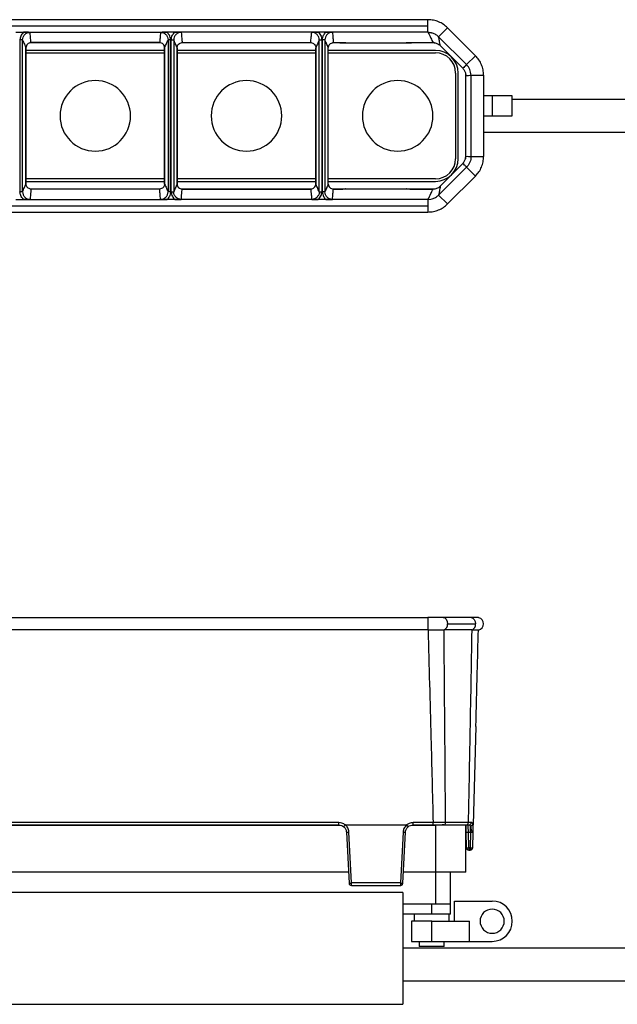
# Model space of a CAD drawing. Header units: millimetres. Extents: x -724 to 2929, y 427 to 799.
# Tile 37 of 50: x 650 to 768, y 603 to 799. Entities that reach past the tile are written whole.
import ezdxf

# ---------------------------------------------------------------- set-up
doc = ezdxf.new("R2010")
doc.units = ezdxf.units.MM

# ---------------------------------------------------------------- blocks, each defined once
blk = doc.blocks.new('Drawing View1')
at = {"color": 7, "linetype": 'Continuous', "lineweight": 25}
for p, q in [((1202.46, 22.34), (1100.44, 22.34)), ((1202.46, 21.09), (1202.46, 22.34)), ((1100.44, 21.09), (1202.46, 21.09)), ((1120.68, 19.85), (1122.22, 19.85)), ((1122.22, 19.85), (1150.68, 19.85)), ((1152.22, 19.85), (1150.68, 19.85)), ((1180.68, 19.85), (1152.22, 19.85)), ((1182.22, 19.85), (1180.68, 19.85)), ((1202.46, 19.85), (1182.22, 19.85)), ((1202.46, 19.85), (1202.46, 21.09)), ((1204.58, 18.97), (1206.34, 20.73)), ((1206.34, 20.73), (1211.89, 15.19)), ((1121.51, 18.32), (1121.51, -11.82)), ((1122.01, 18.32), (1121.51, 18.32)), ((1122.01, -11.82), (1122.01, 18.32)), ((1149.35, 17.75), (1123.55, 17.75)), ((1123.69, 17.78), (1149.21, 17.78)), ((1149.21, 17.78), (1123.69, 17.78)), ((1123.69, 17.78), (1123.69, 17.78)), ((1149.21, 17.78), (1149.21, 17.78)), ((1151.39, 18.32), (1150.89, 18.32)), ((1150.89, 18.32), (1150.89, -11.82)), ((1151.39, -11.82), (1151.39, 18.32)), ((1151.51, -11.82), (1151.51, 18.32)), ((1151.51, 18.32), (1152.01, 18.32)), ((1152.01, 18.32), (1152.01, -11.82)), ((1179.35, 17.75), (1153.55, 17.75)), ((1153.69, 17.78), (1179.21, 17.78)), ((1153.69, 17.78), (1179.21, 17.78)), ((1153.69, 17.78), (1153.69, 17.78)), ((1179.21, 17.78), (1179.21, 17.78)), ((1180.89, 18.32), (1181.39, 18.32)), ((1180.89, -11.82), (1180.89, 18.32)), ((1181.39, 18.32), (1181.39, -11.82)), ((1181.51, -11.82), (1181.51, 18.32)), ((1182.01, 18.32), (1181.51, 18.32)), ((1182.01, 18.32), (1182.01, -11.82)), ((1186.12, 17.75), (1183.55, 17.75)), ((1183.69, 17.78), (1184.79, 17.78)), ((1183.69, 17.78), (1184.79, 17.78)), ((1183.69, 17.78), (1183.69, 17.78)), ((1184.79, 17.78), (1184.79, 17.78)), ((1186.11, 17.75), (1186.12, 17.75)), ((1186.14, 17.75), (1198.15, 17.75)), ((1198.17, 17.75), (1198.2, 17.76)), ((1203.76, 17.75), (1198.17, 17.75)), ((1199.5, 17.78), (1203.48, 17.78)), ((1199.5, 17.78), (1203.48, 17.78)), ((1199.5, 17.78), (1199.5, 17.78)), ((1203.48, 17.78), (1203.48, 17.78)), ((1210.12, 13.42), (1204.58, 18.96)), ((1122.69, 16.78), (1122.69, -10.28)), ((1122.69, 16.78), (1122.69, 16.78)), ((1122.69, -10.28), (1122.69, 16.78)), ((1122.69, 16.78), (1122.69, 16.78)), ((1150.21, 16.25), (1122.69, 16.25)), ((1122.69, 15.75), (1150.21, 15.75)), ((1150.21, -10.28), (1150.21, 16.78)), ((1150.21, 16.78), (1150.21, 16.78)), ((1150.21, 16.78), (1150.21, -10.28)), ((1152.69, -10.28), (1152.69, 16.78)), ((1152.69, 16.78), (1152.69, 16.78)), ((1152.69, 16.78), (1152.69, -10.28)), ((1180.21, 16.25), (1152.69, 16.25)), ((1152.69, 15.75), (1180.21, 15.75)), ((1180.21, 16.78), (1180.21, -10.28)), ((1180.21, 16.78), (1180.21, 16.78)), ((1180.21, 16.78), (1180.21, 16.78)), ((1180.21, -10.28), (1180.21, 16.78)), ((1182.69, -10.28), (1182.69, 16.78)), ((1203.95, 16.25), (1182.69, 16.25)), ((1182.69, 15.75), (1203.95, 15.75)), ((1204.89, 17.19), (1209.38, 12.71)), ((1204.89, 17.19), (1209.38, 12.71)), ((1204.89, 17.19), (1204.89, 17.19)), ((1210.12, 13.43), (1211.89, 15.19)), ((1207.95, 11.75), (1207.95, -5.25)), ((1208.45, -5.25), (1208.45, 11.75)), ((1209.38, 12.71), (1209.38, 12.71)), ((1209.95, 11.29), (1209.95, 11.75)), ((1210.12, 13.42), (1210.12, 13.43)), ((1209.95, -4.79), (1209.95, 11.29)), ((1211, 11.31), (1213.5, 11.31)), ((1211, -4.81), (1211, 11.31)), ((1211, 11.31), (1211, 11.31)), ((1213.5, 11.31), (1213.5, -4.81)), ((1215.2, 7.25), (1213.5, 7.25)), ((1215.2, 7.25), (1215.2, 3.25)), ((1219.2, 7.25), (1215.2, 7.25)), ((1219.2, 3.25), (1219.2, 7.25)), ((1405.4, 6.5), (1219.2, 6.5)), ((1213.5, 3.25), (1215.2, 3.25)), ((1215.2, 3.25), (1219.2, 3.25)), ((1213.5, 0), (1405.4, 0)), ((1209.95, -5.25), (1209.95, -4.79)), ((1211, -4.81), (1213.5, -4.81)), ((1211, -4.81), (1211, -4.81)), ((1210.12, -6.92), (1204.58, -12.46)), ((1209.38, -6.21), (1204.89, -10.69)), ((1204.89, -10.69), (1209.38, -6.21)), ((1209.38, -6.21), (1209.38, -6.21)), ((1210.12, -6.92), (1210.12, -6.93)), ((1210.12, -6.93), (1211.89, -8.69)), ((1150.21, -9.25), (1122.69, -9.25)), ((1122.69, -9.75), (1150.21, -9.75)), ((1180.21, -9.25), (1152.69, -9.25)), ((1152.69, -9.75), (1180.21, -9.75)), ((1203.95, -9.25), (1182.69, -9.25)), ((1182.69, -9.75), (1203.95, -9.75)), ((1206.34, -14.23), (1211.89, -8.69)), ((1122.69, -10.28), (1122.69, -10.28)), ((1122.69, -10.28), (1122.69, -10.28)), ((1123.55, -11.25), (1149.35, -11.25)), ((1149.21, -11.28), (1123.69, -11.28)), ((1149.21, -11.28), (1123.69, -11.28)), ((1123.69, -11.28), (1123.69, -11.28)), ((1149.21, -11.28), (1149.21, -11.28)), ((1150.21, -10.28), (1150.21, -10.28)), ((1152.69, -10.28), (1152.69, -10.28)), ((1153.55, -11.25), (1179.35, -11.25)), ((1179.21, -11.28), (1153.69, -11.28)), ((1153.69, -11.28), (1179.21, -11.28)), ((1153.69, -11.28), (1153.69, -11.28)), ((1179.21, -11.28), (1179.21, -11.28)), ((1180.21, -10.28), (1180.21, -10.28)), ((1180.21, -10.28), (1180.21, -10.28)), ((1183.55, -11.25), (1186.12, -11.25)), ((1184.79, -11.28), (1183.69, -11.28)), ((1183.69, -11.28), (1184.79, -11.28)), ((1183.69, -11.28), (1183.69, -11.28)), ((1184.79, -11.28), (1184.79, -11.28)), ((1186.11, -11.25), (1186.12, -11.25)), ((1186.14, -11.25), (1198.15, -11.25)), ((1198.17, -11.25), (1203.76, -11.25)), ((1203.48, -11.28), (1199.5, -11.28)), ((1199.5, -11.28), (1203.48, -11.28)), ((1199.5, -11.28), (1199.5, -11.28)), ((1203.48, -11.28), (1203.48, -11.28)), ((1204.89, -10.69), (1204.89, -10.69)), ((1120.68, -13.35), (1122.22, -13.35)), ((1122.01, -11.82), (1121.51, -11.82)), ((1122.22, -13.35), (1150.68, -13.35)), ((1152.22, -13.35), (1150.68, -13.35)), ((1151.39, -11.82), (1150.89, -11.82)), ((1151.51, -11.82), (1152.01, -11.82)), ((1180.68, -13.35), (1152.22, -13.35)), ((1182.22, -13.35), (1180.68, -13.35)), ((1180.89, -11.82), (1181.39, -11.82)), ((1182.01, -11.82), (1181.51, -11.82)), ((1202.46, -13.35), (1182.22, -13.35)), ((1202.46, -13.35), (1203.04, -13.29)), ((1202.46, -13.35), (1202.46, -14.59)), ((1203.04, -13.29), (1203.28, -13.23)), ((1204.58, -12.47), (1206.34, -14.23)), ((1100.44, -14.59), (1202.46, -14.59)), ((1202.46, -14.59), (1202.46, -15.84)), ((1100.44, -15.84), (1202.46, -15.84))]:
    blk.add_line(p, q, dxfattribs=at)
for centre, radius, start, end in [((1203.95, 11.75), 4.5, 0, 90), ((1203.95, 11.75), 4, 0, 90), ((1136.45, 3.25), 7, 90, 270), ((1136.45, 3.25), 7, 270, 90), ((1166.45, 3.25), 7, 90, 270), ((1166.45, 3.25), 7, 270, 90), ((1196.45, 3.25), 7, 90, 270), ((1196.45, 3.25), 7, 270, 90), ((1203.95, -5.25), 4.5, 270, 0), ((1203.95, -5.25), 4, 270, 0)]:
    blk.add_arc(centre, radius, start, end, dxfattribs=at)
for points, knots in [([(1206.34, 20.73), (1206.08, 20.97), (1205.54, 21.45), (1204.58, 21.95), (1203.54, 22.28), (1202.82, 22.32), (1202.46, 22.34)], [0, 0, 0, 0, 0.2493969, 0.4995782, 0.748601, 1, 1, 1, 1]), ([(1122.22, 19.85), (1121.99, 19.6), (1121.59, 19.16), (1121.54, 18.58), (1121.51, 18.32)], [0, 0, 0, 0, 0.559408, 1, 1, 1, 1]), ([(1122.01, 18.32), (1122.03, 18.52), (1122.08, 18.91), (1122.42, 19.41), (1122.92, 19.75), (1123.31, 19.8), (1123.51, 19.82)], [0, 0, 0, 0, 0.250188, 0.500047, 0.749705, 1, 1, 1, 1]), ([(1123.51, 19.82), (1123.31, 19.83), (1122.91, 19.84), (1122.45, 19.84), (1122.22, 19.85)], [0, 0, 0, 0, 0.499707, 1, 1, 1, 1]), ([(1123.69, 17.78), (1123.66, 18.16), (1123.62, 18.84), (1123.54, 19.52), (1123.51, 19.82)], [0, 0, 0, 0, 0.560004, 1, 1, 1, 1]), ([(1149.39, 19.82), (1149.36, 19.44), (1149.32, 18.76), (1149.24, 18.08), (1149.21, 17.78)], [0, 0, 0, 0, 0.560004, 1, 1, 1, 1]), ([(1150.68, 19.85), (1150.45, 19.84), (1149.99, 19.84), (1149.59, 19.83), (1149.39, 19.82)], [0, 0, 0, 0, 0.49952, 1, 1, 1, 1]), ([(1149.39, 19.82), (1149.59, 19.8), (1149.98, 19.75), (1150.48, 19.41), (1150.82, 18.91), (1150.87, 18.52), (1150.89, 18.32)], [0, 0, 0, 0, 0.250295, 0.499953, 0.749812, 1, 1, 1, 1]), ([(1151.39, 18.32), (1151.35, 18.65), (1151.27, 19.24), (1150.86, 19.66), (1150.68, 19.85)], [0, 0, 0, 0, 0.558502, 1, 1, 1, 1]), ([(1151.51, 18.32), (1151.55, 18.65), (1151.63, 19.24), (1152.04, 19.66), (1152.22, 19.85)], [0, 0, 0, 0, 0.558502, 1, 1, 1, 1]), ([(1153.51, 19.82), (1153.31, 19.8), (1152.92, 19.75), (1152.42, 19.41), (1152.08, 18.91), (1152.03, 18.52), (1152.01, 18.32)], [0, 0, 0, 0, 0.250295, 0.499953, 0.749812, 1, 1, 1, 1]), ([(1152.22, 19.85), (1152.45, 19.84), (1152.91, 19.84), (1153.31, 19.83), (1153.51, 19.82)], [0, 0, 0, 0, 0.49952, 1, 1, 1, 1]), ([(1153.51, 19.82), (1153.54, 19.44), (1153.58, 18.76), (1153.66, 18.08), (1153.69, 17.78)], [0, 0, 0, 0, 0.560004, 1, 1, 1, 1]), ([(1179.21, 17.78), (1179.24, 18.16), (1179.28, 18.84), (1179.36, 19.52), (1179.39, 19.82)], [0, 0, 0, 0, 0.560004, 1, 1, 1, 1]), ([(1179.39, 19.82), (1179.59, 19.83), (1179.99, 19.84), (1180.45, 19.84), (1180.68, 19.85)], [0, 0, 0, 0, 0.499707, 1, 1, 1, 1]), ([(1180.89, 18.32), (1180.87, 18.52), (1180.82, 18.91), (1180.48, 19.41), (1179.98, 19.75), (1179.59, 19.8), (1179.39, 19.82)], [0, 0, 0, 0, 0.250188, 0.500047, 0.749705, 1, 1, 1, 1]), ([(1180.68, 19.85), (1180.91, 19.6), (1181.31, 19.16), (1181.36, 18.58), (1181.39, 18.32)], [0, 0, 0, 0, 0.559408, 1, 1, 1, 1]), ([(1181.51, 18.32), (1181.55, 18.65), (1181.63, 19.24), (1182.04, 19.66), (1182.22, 19.85)], [0, 0, 0, 0, 0.558502, 1, 1, 1, 1]), ([(1183.51, 19.82), (1183.31, 19.8), (1182.92, 19.75), (1182.42, 19.41), (1182.08, 18.91), (1182.03, 18.52), (1182.01, 18.32)], [0, 0, 0, 0, 0.250295, 0.499953, 0.749812, 1, 1, 1, 1]), ([(1182.22, 19.85), (1182.45, 19.84), (1182.91, 19.84), (1183.31, 19.83), (1183.51, 19.82)], [0, 0, 0, 0, 0.49952, 1, 1, 1, 1]), ([(1183.51, 19.82), (1183.54, 19.44), (1183.58, 18.76), (1183.66, 18.08), (1183.69, 17.78)], [0, 0, 0, 0, 0.5600044, 1, 1, 1, 1]), ([(1202.46, 19.85), (1202.56, 19.84), (1202.75, 19.84), (1202.95, 19.8), (1203.04, 19.79)], [0, 0, 0, 0, 0.501386, 1, 1, 1, 1]), ([(1202.46, 19.85), (1202.65, 19.46), (1203, 18.77), (1203.33, 18.08), (1203.48, 17.78)], [0, 0, 0, 0, 0.560002, 1, 1, 1, 1]), ([(1203.04, 19.79), (1203.09, 19.78), (1203.17, 19.76), (1203.25, 19.74), (1203.28, 19.73)], [0, 0, 0, 0, 0.583867, 1, 1, 1, 1]), ([(1203.28, 19.73), (1203.52, 19.64), (1204, 19.47), (1204.38, 19.13), (1204.58, 18.97)], [0, 0, 0, 0, 0.498624, 1, 1, 1, 1]), ([(1122.01, 18.32), (1122.14, 18.04), (1122.36, 17.54), (1122.59, 17.01), (1122.69, 16.78)], [0, 0, 0, 0, 0.560005, 1, 1, 1, 1]), ([(1123.69, 17.78), (1123.56, 17.76), (1123.3, 17.73), (1122.97, 17.5), (1122.74, 17.17), (1122.71, 16.91), (1122.69, 16.78)], [0, 0, 0, 0, 0.250419, 0.499979, 0.749793, 1, 1, 1, 1]), ([(1150.21, 16.78), (1150.19, 16.91), (1150.16, 17.17), (1149.93, 17.5), (1149.6, 17.73), (1149.34, 17.76), (1149.21, 17.78)], [0, 0, 0, 0, 0.250769, 0.500473, 0.750141, 1, 1, 1, 1]), ([(1150.21, 16.78), (1150.34, 17.06), (1150.56, 17.56), (1150.79, 18.09), (1150.89, 18.32)], [0, 0, 0, 0, 0.560004, 1, 1, 1, 1]), ([(1152.69, 16.78), (1152.56, 17.06), (1152.34, 17.56), (1152.11, 18.09), (1152.01, 18.32)], [0, 0, 0, 0, 0.560004, 1, 1, 1, 1]), ([(1152.69, 16.78), (1152.71, 16.91), (1152.74, 17.17), (1152.97, 17.5), (1153.3, 17.73), (1153.56, 17.76), (1153.69, 17.78)], [0, 0, 0, 0, 0.2507689, 0.5004729, 0.7501411, 1, 1, 1, 1]), ([(1179.21, 17.78), (1179.34, 17.76), (1179.6, 17.73), (1179.93, 17.5), (1180.16, 17.17), (1180.19, 16.91), (1180.21, 16.78)], [0, 0, 0, 0, 0.250419, 0.499979, 0.749793, 1, 1, 1, 1]), ([(1180.89, 18.32), (1180.76, 18.04), (1180.54, 17.54), (1180.31, 17.01), (1180.21, 16.78)], [0, 0, 0, 0, 0.560005, 1, 1, 1, 1]), ([(1182.69, 16.78), (1182.56, 17.06), (1182.34, 17.56), (1182.11, 18.09), (1182.01, 18.32)], [0, 0, 0, 0, 0.560004, 1, 1, 1, 1]), ([(1182.69, 16.78), (1182.71, 16.91), (1182.74, 17.17), (1182.97, 17.5), (1183.3, 17.73), (1183.56, 17.76), (1183.69, 17.78)], [0, 0, 0, 0, 0.250388, 0.500381, 0.75012, 1, 1, 1, 1]), ([(1184.79, 17.78), (1185.07, 17.78), (1185.57, 17.77), (1185.97, 17.76), (1186.14, 17.75)], [0, 0, 0, 0, 0.559913, 1, 1, 1, 1]), ([(1186.14, 17.75), (1186.14, 17.75), (1186.13, 17.75), (1186.12, 17.75), (1186.12, 17.75), (1186.12, 17.75), (1186.12, 17.75)], [0, 0, 0, 0, 0.28811, 0.531044, 0.756959, 1, 1, 1, 1]), ([(1198.15, 17.75), (1198.38, 17.76), (1198.78, 17.77), (1199.28, 17.78), (1199.5, 17.78)], [0, 0, 0, 0, 0.560079, 1, 1, 1, 1]), ([(1198.17, 17.75), (1198.17, 17.75), (1198.16, 17.75), (1198.16, 17.75), (1198.15, 17.75), (1198.15, 17.75)], [0, 0, 0, 0, 0.274897, 0.553133, 1, 1, 1, 1]), ([(1203.48, 17.78), (1203.61, 17.77), (1203.87, 17.76), (1204.25, 17.63), (1204.6, 17.45), (1204.79, 17.28), (1204.89, 17.19)], [0, 0, 0, 0, 0.250953, 0.499917, 0.750225, 1, 1, 1, 1]), ([(1204.58, 18.97), (1204.58, 18.97), (1204.58, 18.96), (1204.58, 18.96), (1204.58, 18.96)], [0, 0, 0, 0, 0.56, 1, 1, 1, 1]), ([(1204.89, 17.19), (1204.84, 17.52), (1204.75, 18.1), (1204.63, 18.7), (1204.58, 18.96)], [0, 0, 0, 0, 0.560004, 1, 1, 1, 1]), ([(1213.5, 11.31), (1213.48, 11.66), (1213.43, 12.38), (1213.11, 13.42), (1212.61, 14.38), (1212.13, 14.92), (1211.89, 15.19)], [0, 0, 0, 0, 0.249526, 0.499751, 0.748738, 1, 1, 1, 1]), ([(1210.12, 13.42), (1209.98, 13.29), (1209.74, 13.04), (1209.49, 12.81), (1209.38, 12.71)], [0, 0, 0, 0, 0.560002, 1, 1, 1, 1]), ([(1209.38, 12.71), (1209.51, 12.55), (1209.78, 12.23), (1209.89, 11.82), (1209.94, 11.62)], [0, 0, 0, 0, 0.500652, 1, 1, 1, 1]), ([(1209.94, 11.62), (1209.94, 11.57), (1209.94, 11.51), (1209.95, 11.39), (1209.95, 11.33), (1209.95, 11.3), (1209.95, 11.29)], [0, 0, 0, 0, 0.657443, 0.857743, 0.933473, 1, 1, 1, 1]), ([(1209.95, 11.29), (1210.15, 11.28), (1210.49, 11.28), (1210.84, 11.3), (1211, 11.31)], [0, 0, 0, 0, 0.560003, 1, 1, 1, 1]), ([(1209.38, -6.21), (1209.51, -6.05), (1209.78, -5.73), (1209.89, -5.32), (1209.94, -5.12)], [0, 0, 0, 0, 0.500652, 1, 1, 1, 1]), ([(1209.94, -5.12), (1209.94, -5.07), (1209.94, -5.01), (1209.95, -4.89), (1209.95, -4.83), (1209.95, -4.8), (1209.95, -4.79)], [0, 0, 0, 0, 0.657443, 0.857743, 0.933473, 1, 1, 1, 1]), ([(1209.95, -4.79), (1210.15, -4.78), (1210.49, -4.78), (1210.84, -4.8), (1211, -4.81)], [0, 0, 0, 0, 0.560003, 1, 1, 1, 1]), ([(1211, -4.81), (1210.99, -5), (1210.96, -5.39), (1210.79, -5.96), (1210.51, -6.49), (1210.25, -6.78), (1210.12, -6.93)], [0, 0, 0, 0, 0.249531, 0.499751, 0.748733, 1, 1, 1, 1]), ([(1211.89, -8.69), (1212.13, -8.42), (1212.61, -7.88), (1213.11, -6.92), (1213.43, -5.88), (1213.48, -5.16), (1213.5, -4.81)], [0, 0, 0, 0, 0.251262, 0.500249, 0.750474, 1, 1, 1, 1]), ([(1210.12, -6.92), (1209.98, -6.79), (1209.74, -6.54), (1209.49, -6.31), (1209.38, -6.21)], [0, 0, 0, 0, 0.560002, 1, 1, 1, 1]), ([(1122.01, -11.82), (1122.14, -11.54), (1122.36, -11.04), (1122.59, -10.51), (1122.69, -10.28)], [0, 0, 0, 0, 0.560005, 1, 1, 1, 1]), ([(1123.69, -11.28), (1123.56, -11.26), (1123.3, -11.23), (1122.97, -11), (1122.74, -10.67), (1122.71, -10.41), (1122.69, -10.28)], [0, 0, 0, 0, 0.250419, 0.499979, 0.749793, 1, 1, 1, 1]), ([(1123.69, -11.28), (1123.66, -11.66), (1123.62, -12.34), (1123.54, -13.02), (1123.51, -13.32)], [0, 0, 0, 0, 0.560004, 1, 1, 1, 1]), ([(1150.21, -10.28), (1150.19, -10.41), (1150.16, -10.67), (1149.93, -11), (1149.6, -11.23), (1149.34, -11.26), (1149.21, -11.28)], [0, 0, 0, 0, 0.250769, 0.500473, 0.750141, 1, 1, 1, 1]), ([(1149.39, -13.32), (1149.36, -12.94), (1149.32, -12.26), (1149.24, -11.58), (1149.21, -11.28)], [0, 0, 0, 0, 0.560004, 1, 1, 1, 1]), ([(1150.21, -10.28), (1150.34, -10.56), (1150.56, -11.06), (1150.79, -11.59), (1150.89, -11.82)], [0, 0, 0, 0, 0.560004, 1, 1, 1, 1]), ([(1152.69, -10.28), (1152.56, -10.56), (1152.34, -11.06), (1152.11, -11.59), (1152.01, -11.82)], [0, 0, 0, 0, 0.560004, 1, 1, 1, 1]), ([(1152.69, -10.28), (1152.71, -10.41), (1152.74, -10.67), (1152.97, -11), (1153.3, -11.23), (1153.56, -11.26), (1153.69, -11.28)], [0, 0, 0, 0, 0.250769, 0.500473, 0.750141, 1, 1, 1, 1]), ([(1153.51, -13.32), (1153.54, -12.94), (1153.58, -12.26), (1153.66, -11.58), (1153.69, -11.28)], [0, 0, 0, 0, 0.560004, 1, 1, 1, 1]), ([(1179.21, -11.28), (1179.34, -11.26), (1179.6, -11.23), (1179.93, -11), (1180.16, -10.67), (1180.19, -10.41), (1180.21, -10.28)], [0, 0, 0, 0, 0.250419, 0.499979, 0.749793, 1, 1, 1, 1]), ([(1179.21, -11.28), (1179.24, -11.66), (1179.28, -12.34), (1179.36, -13.02), (1179.39, -13.32)], [0, 0, 0, 0, 0.560004, 1, 1, 1, 1]), ([(1180.89, -11.82), (1180.76, -11.54), (1180.54, -11.04), (1180.31, -10.51), (1180.21, -10.28)], [0, 0, 0, 0, 0.560005, 1, 1, 1, 1]), ([(1182.69, -10.28), (1182.56, -10.56), (1182.34, -11.06), (1182.11, -11.59), (1182.01, -11.82)], [0, 0, 0, 0, 0.560004, 1, 1, 1, 1]), ([(1182.69, -10.28), (1182.71, -10.41), (1182.74, -10.67), (1182.97, -11), (1183.3, -11.23), (1183.56, -11.26), (1183.69, -11.28)], [0, 0, 0, 0, 0.250388, 0.500381, 0.75012, 1, 1, 1, 1]), ([(1183.51, -13.32), (1183.54, -12.94), (1183.58, -12.26), (1183.66, -11.58), (1183.69, -11.28)], [0, 0, 0, 0, 0.560004, 1, 1, 1, 1]), ([(1184.79, -11.28), (1185.07, -11.28), (1185.57, -11.27), (1185.97, -11.26), (1186.14, -11.25)], [0, 0, 0, 0, 0.559913, 1, 1, 1, 1]), ([(1186.14, -11.25), (1186.14, -11.25), (1186.13, -11.25), (1186.12, -11.25), (1186.12, -11.25), (1186.12, -11.25), (1186.12, -11.25)], [0, 0, 0, 0, 0.2881099, 0.5310443, 0.7569593, 1, 1, 1, 1]), ([(1198.15, -11.25), (1198.38, -11.26), (1198.78, -11.27), (1199.28, -11.28), (1199.5, -11.28)], [0, 0, 0, 0, 0.560079, 1, 1, 1, 1]), ([(1198.17, -11.25), (1198.17, -11.25), (1198.16, -11.25), (1198.16, -11.25), (1198.15, -11.25), (1198.15, -11.25)], [0, 0, 0, 0, 0.274897, 0.553133, 1, 1, 1, 1]), ([(1202.46, -13.35), (1202.65, -12.96), (1203, -12.27), (1203.33, -11.58), (1203.48, -11.28)], [0, 0, 0, 0, 0.560002, 1, 1, 1, 1]), ([(1203.48, -11.28), (1203.61, -11.27), (1203.87, -11.26), (1204.25, -11.13), (1204.6, -10.95), (1204.79, -10.78), (1204.89, -10.69)], [0, 0, 0, 0, 0.250953, 0.499917, 0.750225, 1, 1, 1, 1]), ([(1204.89, -10.69), (1204.84, -11.02), (1204.75, -11.6), (1204.63, -12.2), (1204.58, -12.46)], [0, 0, 0, 0, 0.560004, 1, 1, 1, 1]), ([(1122.22, -13.35), (1121.99, -13.1), (1121.59, -12.66), (1121.54, -12.08), (1121.51, -11.82)], [0, 0, 0, 0, 0.559408, 1, 1, 1, 1]), ([(1122.01, -11.82), (1122.03, -12.02), (1122.08, -12.41), (1122.42, -12.91), (1122.92, -13.25), (1123.31, -13.3), (1123.51, -13.32)], [0, 0, 0, 0, 0.250188, 0.500047, 0.749705, 1, 1, 1, 1]), ([(1123.51, -13.32), (1123.31, -13.33), (1122.91, -13.34), (1122.45, -13.34), (1122.22, -13.35)], [0, 0, 0, 0, 0.499707, 1, 1, 1, 1]), ([(1149.39, -13.32), (1149.59, -13.3), (1149.98, -13.25), (1150.48, -12.91), (1150.82, -12.41), (1150.87, -12.02), (1150.89, -11.82)], [0, 0, 0, 0, 0.250295, 0.499953, 0.749812, 1, 1, 1, 1]), ([(1150.68, -13.35), (1150.45, -13.34), (1149.99, -13.34), (1149.59, -13.33), (1149.39, -13.32)], [0, 0, 0, 0, 0.49952, 1, 1, 1, 1]), ([(1151.39, -11.82), (1151.35, -12.15), (1151.27, -12.74), (1150.86, -13.16), (1150.68, -13.35)], [0, 0, 0, 0, 0.558502, 1, 1, 1, 1]), ([(1151.51, -11.82), (1151.55, -12.15), (1151.63, -12.74), (1152.04, -13.16), (1152.22, -13.35)], [0, 0, 0, 0, 0.558502, 1, 1, 1, 1]), ([(1153.51, -13.32), (1153.31, -13.3), (1152.92, -13.25), (1152.42, -12.91), (1152.08, -12.41), (1152.03, -12.02), (1152.01, -11.82)], [0, 0, 0, 0, 0.250295, 0.499953, 0.749812, 1, 1, 1, 1]), ([(1152.22, -13.35), (1152.45, -13.34), (1152.91, -13.34), (1153.31, -13.33), (1153.51, -13.32)], [0, 0, 0, 0, 0.49952, 1, 1, 1, 1]), ([(1180.89, -11.82), (1180.87, -12.02), (1180.82, -12.41), (1180.48, -12.91), (1179.98, -13.25), (1179.59, -13.3), (1179.39, -13.32)], [0, 0, 0, 0, 0.250188, 0.500047, 0.749705, 1, 1, 1, 1]), ([(1179.39, -13.32), (1179.59, -13.33), (1179.99, -13.34), (1180.45, -13.34), (1180.68, -13.35)], [0, 0, 0, 0, 0.499707, 1, 1, 1, 1]), ([(1180.68, -13.35), (1180.91, -13.1), (1181.31, -12.66), (1181.36, -12.08), (1181.39, -11.82)], [0, 0, 0, 0, 0.559408, 1, 1, 1, 1]), ([(1181.51, -11.82), (1181.55, -12.15), (1181.63, -12.74), (1182.04, -13.16), (1182.22, -13.35)], [0, 0, 0, 0, 0.558502, 1, 1, 1, 1]), ([(1183.51, -13.32), (1183.31, -13.3), (1182.92, -13.25), (1182.42, -12.91), (1182.08, -12.41), (1182.03, -12.02), (1182.01, -11.82)], [0, 0, 0, 0, 0.250295, 0.499953, 0.749812, 1, 1, 1, 1]), ([(1182.22, -13.35), (1182.45, -13.34), (1182.91, -13.34), (1183.31, -13.33), (1183.51, -13.32)], [0, 0, 0, 0, 0.49952, 1, 1, 1, 1]), ([(1203.28, -13.23), (1203.52, -13.14), (1204, -12.97), (1204.38, -12.63), (1204.58, -12.47)], [0, 0, 0, 0, 0.498624, 1, 1, 1, 1]), ([(1204.58, -12.47), (1204.58, -12.47), (1204.58, -12.46), (1204.58, -12.46), (1204.58, -12.46)], [0, 0, 0, 0, 0.56, 1, 1, 1, 1]), ([(1202.46, -15.84), (1202.82, -15.82), (1203.54, -15.78), (1204.58, -15.45), (1205.54, -14.95), (1206.08, -14.47), (1206.34, -14.23)], [0, 0, 0, 0, 0.251399, 0.500422, 0.750603, 1, 1, 1, 1])]:
    blk.add_open_spline(points, degree=3, knots=knots, dxfattribs=at)
blk.add_open_spline([(1211, 11.31), (1210.96, 11.7), (1210.87, 12.5), (1210.37, 13.12), (1210.12, 13.43)], degree=3, dxfattribs=at)
blk = doc.blocks.new('Drawing View2')
at = {"color": 7, "linetype": 'Continuous', "lineweight": 25}
for p, q in [((1100.44, 72.13), (1202.46, 72.13)), ((1202.46, 72.13), (1202.46, 69.65)), ((1211, 72.13), (1205.46, 72.13)), ((1206.34, 70.88), (1211.89, 70.88)), ((1202.46, 69.65), (1100.44, 69.65)), ((1205.62, 69.65), (1205.66, 69.65)), ((1211.15, 69.65), (1205.66, 69.65)), ((1211.96, 50.48), (1211.45, 30.95)), ((1184.79, 31.41), (1118.11, 31.41)), ((1184.79, 30.95), (1184.79, 31.41)), ((1203.48, 31.41), (1199.5, 31.41)), ((1199.5, 30.95), (1199.5, 31.41)), ((1203.48, 30.95), (1203.48, 31.41)), ((1210.44, 31.43), (1205.95, 31.43)), ((1211.03, 31.43), (1210.44, 31.43)), ((1117.88, 30.91), (1185.02, 30.91)), ((1118.11, 30.95), (1184.79, 30.95)), ((1186.08, 30.95), (1198.21, 30.95)), ((1186.29, 29.53), (1186.82, 19.42)), ((1187.3, 19.44), (1186.77, 29.54)), ((1197.52, 29.54), (1196.99, 19.44)), ((1197.47, 19.42), (1198, 29.53)), ((1199.27, 30.91), (1203.95, 30.91)), ((1199.5, 30.95), (1203.48, 30.95)), ((1203.95, 30.91), (1203.95, 21.61)), ((1209.95, 30.91), (1203.95, 30.91)), ((1205.61, 30.95), (1205.25, 30.95)), ((1205.61, 30.95), (1210.09, 30.95)), ((1209.95, 21.61), (1209.95, 30.91)), ((1209.99, 29.49), (1210.07, 26.44)), ((1210.44, 30.9), (1210.44, 30.95)), ((1210.49, 29.49), (1210.91, 29.49)), ((1210.57, 26.44), (1210.49, 29.49)), ((1210.91, 29.49), (1210.83, 26.44)), ((1210.91, 29.49), (1210.91, 30.79)), ((1211.33, 26.44), (1211.41, 29.49)), ((1211.44, 30.5), (1211.45, 30.79)), ((1211.45, 30.79), (1211.45, 30.95)), ((1210.83, 26.44), (1210.57, 26.44)), ((1210.57, 26.44), (1210.57, 25.95)), ((1210.57, 25.95), (1210.83, 25.95)), ((1210.83, 26.44), (1210.83, 25.95)), ((1186.7, 21.61), (1116.2, 21.61)), ((1203.95, 21.61), (1197.59, 21.61)), ((1209.95, 21.61), (1203.95, 21.61)), ((1203.95, 21.61), (1203.95, 15.25)), ((1206.95, 15.25), (1206.95, 21.61)), ((1196.99, 19.44), (1187.3, 19.44)), ((1187.3, 18.95), (1196.98, 18.95)), ((1197.45, 17.55), (1105.45, 17.55)), ((1197.45, 17.55), (1197.45, -4.65)), ((1207.7, 15.85), (1215.2, 15.85)), ((1207.7, 11.85), (1207.7, 15.85)), ((1203.95, 15.25), (1197.45, 15.25)), ((1203.2, 13.25), (1203.2, 15.25)), ((1206.95, 15.25), (1203.95, 15.25)), ((1206.95, 13.25), (1206.95, 15.25)), ((1203.2, 13.25), (1197.45, 13.25)), ((1199.2, 11.85), (1199.2, 7.85)), ((1203.2, 11.85), (1199.2, 11.85)), ((1199.7, 13.25), (1199.7, 11.85)), ((1206.95, 13.25), (1203.2, 13.25)), ((1203.2, 7.85), (1203.2, 11.85)), ((1203.2, 11.85), (1210.7, 11.85)), ((1206.7, 11.85), (1206.7, 13.25)), ((1210.7, 7.85), (1210.7, 11.85)), ((1199.2, 7.85), (1203.2, 7.85)), ((1200.7, 7.85), (1200.7, 6.85)), ((1203.2, 7.85), (1210.7, 7.85)), ((1205.7, 6.85), (1205.7, 7.85)), ((1210.7, 7.85), (1215.2, 7.85)), ((1405.4, 6.5), (1197.45, 6.5)), ((1205.7, 6.85), (1200.7, 6.85)), ((1197.45, 0), (1405.4, 0)), ((1105.45, -4.65), (1197.45, -4.65))]:
    blk.add_line(p, q, dxfattribs=at)
at = {"color": 7, "linetype": 'Continuous', "lineweight": 25, "flags": 128}
for points in [[(1205.46, 72.13), (1205.46, 72.13), (1205.8, 72.04), (1206.09, 71.77), (1206.28, 71.36), (1206.34, 70.88)], [(1211, 72.13), (1211.02, 72.13), (1211.36, 72.03), (1211.63, 71.76), (1211.82, 71.36), (1211.89, 70.88)]]:
    blk.add_lwpolyline(points, dxfattribs=at)
at = {"color": 7, "linetype": 'Continuous', "lineweight": 25}
for centre, radius, start, end in [((1205.14, 70.76), 1.21, 292.9478, 5.7228), ((1210.69, 70.76), 1.21, 292.9668, 5.7192), ((1212.25, 70.88), 1.25, 280.0562, 0), ((1212.25, 70.88), 1.25, 0, 75.1141), ((1205.52, 31.37), 0.433, 281.1269, 6.9239), ((1210.01, 31.37), 0.433, 281.1269, 6.9239), ((1210.57, 31.41), 0.46, 273.9282, 2.098), ((1186.41, 34.22), 4.69, 268.5083, 274.4927), ((1197.88, 34.22), 4.69, 265.5073, 271.4917), ((1210.24, 34.27), 4.78, 267.0055, 272.9945), ((1210.89, 31.31), 0.512, 272.6791, 350.3267), ((1210.32, 31.21), 4.78, 267.0055, 272.9945), ((1210.57, 26.45), 0.5, 181.5, 270), ((1211.08, 31.21), 4.78, 267.0055, 272.9945), ((1210.83, 26.45), 0.5, 270, 358.5), ((1186.94, 24.11), 4.69, 268.5083, 274.4927), ((1187.3, 19.44), 0.49, 183, 270), ((1197.35, 24.11), 4.69, 265.5073, 271.4917), ((1197.23, 21.77), 2.36, 264.0433, 275.9567), ((1215.2, 11.85), 4, 270, 90), ((1215.2, 11.85), 2.4, 0, 180), ((1215.2, 11.85), 2.4, 180, 0)]:
    blk.add_arc(centre, radius, start, end, dxfattribs=at)
for points, knots in [([(1205.46, 72.13), (1205.25, 72.13), (1204.84, 72.13), (1204.09, 72.13), (1203.29, 72.13), (1202.74, 72.13), (1202.46, 72.13)], [0, 0, 0, 0, 0.249446, 0.499643, 0.748648, 1, 1, 1, 1]), ([(1212.57, 72.09), (1212.52, 72.1), (1212.44, 72.11), (1212.09, 72.13), (1211.62, 72.13), (1211.2, 72.13), (1211, 72.13)], [0, 0, 0, 0, 0.256441, 0.509026, 0.755751, 1, 1, 1, 1]), ([(1202.48, 69.65), (1202.47, 69.65), (1202.47, 69.65), (1202.46, 69.65), (1202.46, 69.65)], [0, 0, 0, 0, 0.559994, 1, 1, 1, 1]), ([(1202.48, 69.65), (1202.95, 69.65), (1203.73, 69.65), (1204.8, 69.65), (1205.33, 69.65), (1205.62, 69.65)], [0, 0, 0, 0, 0.404901, 0.678921, 1, 1, 1, 1]), ([(1202.48, 69.65), (1202.67, 62.51), (1203.02, 49.77), (1203.34, 37.02), (1203.48, 31.41)], [0, 0, 0, 0, 0.560004, 1, 1, 1, 1]), ([(1205.95, 31.43), (1205.9, 38.56), (1205.8, 51.31), (1205.7, 64.05), (1205.66, 69.65)], [0, 0, 0, 0, 0.5600014, 1, 1, 1, 1]), ([(1211.15, 69.65), (1211.02, 62.52), (1210.8, 49.78), (1210.55, 37.03), (1210.44, 31.43)], [0, 0, 0, 0, 0.560004, 1, 1, 1, 1]), ([(1211.15, 69.65), (1211.15, 69.65), (1211.15, 69.65), (1211.15, 69.65), (1211.16, 69.65)], [0, 0, 0, 0, 0.56, 1, 1, 1, 1]), ([(1211.16, 69.65), (1211.38, 69.65), (1211.77, 69.65), (1212.31, 69.65), (1212.4, 69.65), (1212.46, 69.65)], [0, 0, 0, 0, 0.286072, 0.516077, 1, 1, 1, 1]), ([(1211.96, 50.48), (1212.06, 54.06), (1212.22, 60.45), (1212.39, 66.84), (1212.46, 69.65)], [0, 0, 0, 0, 0.560019, 1, 1, 1, 1]), ([(1186.07, 30.95), (1185.85, 31.1), (1185.46, 31.36), (1184.99, 31.4), (1184.79, 31.41)], [0, 0, 0, 0, 0.560071, 1, 1, 1, 1]), ([(1199.5, 31.41), (1199.24, 31.39), (1198.77, 31.34), (1198.39, 31.07), (1198.22, 30.95)], [0, 0, 0, 0, 0.559922, 1, 1, 1, 1]), ([(1205.95, 31.43), (1205.78, 31.43), (1205.44, 31.42), (1204.82, 31.42), (1204.17, 31.42), (1203.71, 31.41), (1203.48, 31.41)], [0, 0, 0, 0, 0.250771, 0.499923, 0.749565, 1, 1, 1, 1]), ([(1211.39, 31.22), (1211.35, 31.28), (1211.28, 31.4), (1211.11, 31.42), (1211.03, 31.43)], [0, 0, 0, 0, 0.498303, 1, 1, 1, 1]), ([(1184.79, 30.95), (1184.96, 30.93), (1185.32, 30.9), (1185.61, 30.7), (1185.76, 30.6)], [0, 0, 0, 0, 0.489175, 1, 1, 1, 1]), ([(1185.76, 30.6), (1185.76, 30.6), (1185.76, 30.6), (1185.79, 30.62), (1185.82, 30.66), (1185.88, 30.73), (1185.97, 30.82), (1186.04, 30.91), (1186.07, 30.95)], [0, 0, 0, 0, 0.1395414, 0.2812288, 0.4213499, 0.5563761, 0.7994855, 1, 1, 1, 1]), ([(1185.76, 30.6), (1185.88, 30.47), (1186.08, 30.26), (1186.24, 29.88), (1186.27, 29.65), (1186.29, 29.53)], [0, 0, 0, 0, 0.429917, 0.697669, 1, 1, 1, 1]), ([(1186.08, 30.95), (1186.08, 30.95), (1186.08, 30.95), (1186.07, 30.95), (1186.07, 30.95), (1186.07, 30.95)], [0, 0, 0, 0, 0.5592574, 0.7787404, 1, 1, 1, 1]), ([(1186.77, 29.54), (1186.72, 29.84), (1186.63, 30.39), (1186.25, 30.78), (1186.08, 30.95)], [0, 0, 0, 0, 0.560027, 1, 1, 1, 1]), ([(1198.21, 30.95), (1198, 30.72), (1197.63, 30.32), (1197.55, 29.78), (1197.52, 29.54)], [0, 0, 0, 0, 0.5599746, 1, 1, 1, 1]), ([(1198, 29.53), (1198.02, 29.65), (1198.05, 29.88), (1198.21, 30.26), (1198.41, 30.47), (1198.53, 30.6)], [0, 0, 0, 0, 0.302331, 0.570083, 1, 1, 1, 1]), ([(1198.22, 30.95), (1198.22, 30.95), (1198.22, 30.95), (1198.21, 30.95), (1198.21, 30.95), (1198.21, 30.95)], [0, 0, 0, 0, 0.279345, 0.5593131, 1, 1, 1, 1]), ([(1198.53, 30.6), (1198.53, 30.6), (1198.53, 30.6), (1198.5, 30.62), (1198.47, 30.66), (1198.41, 30.73), (1198.32, 30.82), (1198.25, 30.91), (1198.22, 30.95)], [0, 0, 0, 0, 0.1398372, 0.2818093, 0.4221533, 0.5572961, 0.800225, 1, 1, 1, 1]), ([(1198.53, 30.6), (1198.68, 30.7), (1198.97, 30.9), (1199.33, 30.93), (1199.5, 30.95)], [0, 0, 0, 0, 0.510825, 1, 1, 1, 1]), ([(1203.48, 30.95), (1203.92, 30.95), (1204.72, 30.95), (1205.34, 30.95), (1205.61, 30.95)], [0, 0, 0, 0, 0.558912, 1, 1, 1, 1]), ([(1209.95, 30.95), (1209.95, 30.93), (1209.95, 30.79), (1209.97, 30.31), (1209.98, 29.8), (1209.99, 29.49)], [0, 0, 0, 0, 0.0731303, 0.4400356, 1, 1, 1, 1]), ([(1210.09, 30.95), (1210.2, 30.95), (1210.39, 30.95), (1210.53, 30.95), (1210.6, 30.95)], [0, 0, 0, 0, 0.5597072, 1, 1, 1, 1]), ([(1210.49, 29.49), (1210.48, 29.61), (1210.48, 29.83), (1210.46, 30.19), (1210.45, 30.58), (1210.44, 30.75), (1210.44, 30.85)], [0, 0, 0, 0, 0.202483, 0.380438, 0.661683, 1, 1, 1, 1]), ([(1210.6, 30.95), (1210.67, 30.94), (1210.81, 30.94), (1210.88, 30.84), (1210.91, 30.79)], [0, 0, 0, 0, 0.507374, 1, 1, 1, 1]), ([(1210.91, 30.79), (1210.94, 30.72), (1210.99, 30.59), (1210.99, 30.27), (1211.02, 29.98), (1211.09, 29.78), (1211.13, 29.72), (1211.16, 29.69)], [0, 0, 0, 0, 0.277538, 0.553015, 0.833899, 0.910241, 1, 1, 1, 1]), ([(1210.91, 29.49), (1210.95, 29.49), (1211.01, 29.5), (1211.14, 29.5), (1211.28, 29.51), (1211.37, 29.5), (1211.41, 29.5), (1211.41, 29.49), (1211.41, 29.49)], [0, 0, 0, 0, 0.130726, 0.257768, 0.5, 0.74226, 0.869295, 1, 1, 1, 1]), ([(1211.16, 29.69), (1211.2, 29.65), (1211.28, 29.59), (1211.39, 29.53), (1211.4, 29.51), (1211.41, 29.49)], [0, 0, 0, 0, 0.347408, 0.630941, 1, 1, 1, 1]), ([(1211.45, 30.79), (1211.45, 30.87), (1211.45, 31.05), (1211.41, 31.16), (1211.39, 31.22)], [0, 0, 0, 0, 0.493609, 1, 1, 1, 1]), ([(1211.41, 29.49), (1211.42, 29.76), (1211.43, 30.13), (1211.44, 30.42), (1211.44, 30.5)], [0, 0, 0, 0, 0.7416325, 1, 1, 1, 1]), ([(1186.82, 19.42), (1186.82, 19.42), (1186.82, 19.42), (1186.82, 19.42), (1186.82, 19.41), (1186.82, 19.41), (1186.82, 19.41)], [0, 0, 0, 0, 0.270759, 0.562561, 0.789542, 1, 1, 1, 1]), ([(1196.99, 19.42), (1196.99, 19.37), (1196.98, 19.27), (1196.98, 19.14), (1196.98, 19.05), (1196.98, 19), (1196.98, 18.96), (1196.98, 18.95), (1196.98, 18.95)], [0, 0, 0, 0, 0.19781, 0.429961, 0.559488, 0.697674, 0.844514, 1, 1, 1, 1]), ([(1196.98, 18.95), (1197.01, 18.95), (1197.09, 18.96), (1197.21, 19), (1197.33, 19.09), (1197.44, 19.24), (1197.47, 19.36), (1197.47, 19.42)], [0, 0, 0, 0, 0.15539, 0.290783, 0.500796, 0.757678, 1, 1, 1, 1]), ([(1196.99, 19.44), (1196.99, 19.43), (1196.99, 19.43), (1196.99, 19.43), (1196.99, 19.42)], [0, 0, 0, 0, 0.56, 1, 1, 1, 1]), ([(1197.47, 19.42), (1197.47, 19.42), (1197.47, 19.42), (1197.47, 19.42), (1197.47, 19.42)], [0, 0, 0, 0, 0.56, 1, 1, 1, 1])]:
    blk.add_open_spline(points, degree=3, knots=knots, dxfattribs=at)
blk.add_open_spline([(1187.3, 18.95), (1187.3, 18.96), (1187.3, 18.97), (1187.3, 19.08), (1187.3, 19.24), (1187.3, 19.37), (1187.3, 19.44)], degree=3, dxfattribs=at)

msp = doc.modelspace()

# ---------------------------------------------------------------- block references
at = {"color": 7, "linetype": 'Continuous', "lineweight": 25}
for name, p in [('Drawing View1', (-471.93, 776.38)), ('Drawing View2', (-471.93, 607.93))]:
    msp.add_blockref(name, p, dxfattribs=at)

doc.saveas('drawing.dxf')
